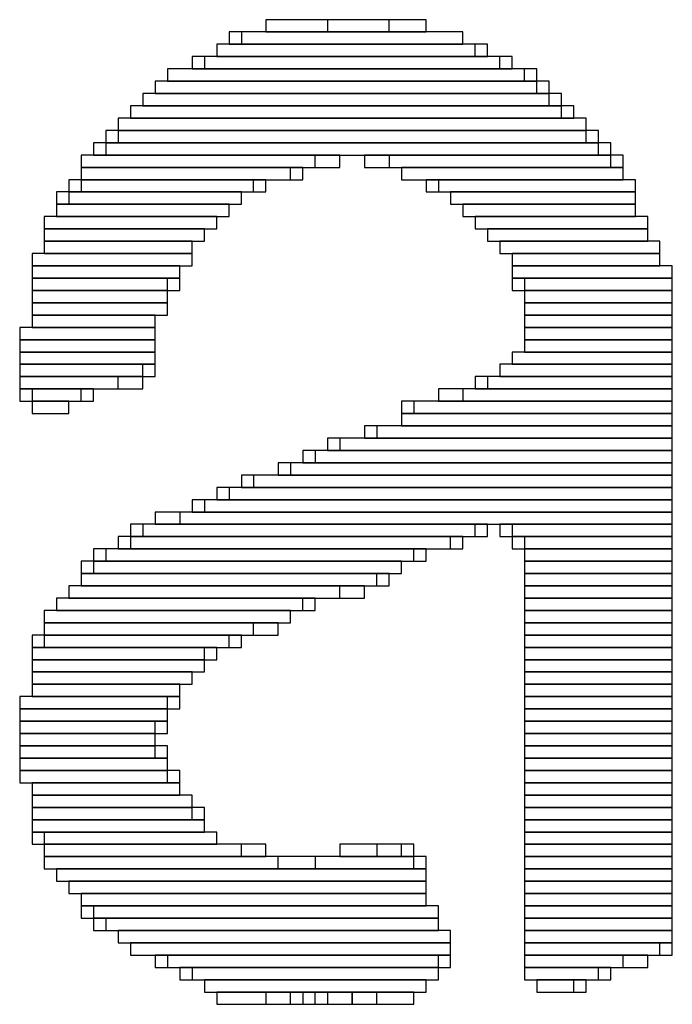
# Model space of a CAD drawing. Header units: millimetres. Extents: x -17 to 295, y -38 to 211.
# Tile 11 of 23: x 16.99 to 18.34, y 189.79 to 191.82. Entities that reach past the tile are written whole.
import ezdxf

# ---------------------------------------------------------------- set-up
doc = ezdxf.new("R2010")
doc.units = ezdxf.units.MM
doc.header["$MEASUREMENT"] = 0

msp = doc.modelspace()

# ---------------------------------------------------------------- linework, layer by layer
at = {"color": 1, "true_color": 0xa00000}
for points in [[(17.5006, 191.8208), (17.5006, 191.7954), (17.8308, 191.7954), (17.8308, 191.8208)], [(17.5006, 191.8208), (17.5006, 191.7954), (17.8308, 191.7954), (17.8308, 191.8208)], [(17.6276, 191.8208), (17.6276, 191.7954), (17.7546, 191.7954), (17.7546, 191.8208)], [(17.6276, 191.8208), (17.6276, 191.7954), (17.7546, 191.7954), (17.7546, 191.8208)], [(17.4244, 191.7954), (17.4244, 191.77), (17.907, 191.77), (17.907, 191.7954)], [(17.4244, 191.7954), (17.4244, 191.77), (17.907, 191.77), (17.907, 191.7954)], [(17.4498, 191.7954), (17.4498, 191.77), (17.907, 191.77), (17.907, 191.7954)], [(17.4498, 191.7954), (17.4498, 191.77), (17.907, 191.77), (17.907, 191.7954)], [(17.399, 191.77), (17.399, 191.7446), (17.9578, 191.7446), (17.9578, 191.77)], [(17.399, 191.77), (17.399, 191.7446), (17.9324, 191.7446), (17.9324, 191.77)], [(17.399, 191.77), (17.399, 191.7446), (17.9578, 191.7446), (17.9578, 191.77)], [(17.399, 191.77), (17.399, 191.7446), (17.9324, 191.7446), (17.9324, 191.77)], [(17.3482, 191.7446), (17.3482, 191.7192), (18.0086, 191.7192), (18.0086, 191.7446)], [(17.3482, 191.7446), (17.3482, 191.7192), (18.0086, 191.7192), (18.0086, 191.7446)], [(17.3736, 191.7446), (17.3736, 191.7192), (17.9832, 191.7192), (17.9832, 191.7446)], [(17.3736, 191.7446), (17.3736, 191.7192), (17.9832, 191.7192), (17.9832, 191.7446)], [(17.2974, 191.7192), (17.2974, 191.6938), (18.0594, 191.6938), (18.0594, 191.7192)], [(17.2974, 191.7192), (17.2974, 191.6938), (18.034, 191.6938), (18.034, 191.7192)], [(17.2974, 191.7192), (17.2974, 191.6938), (18.0594, 191.6938), (18.0594, 191.7192)], [(17.2974, 191.7192), (17.2974, 191.6938), (18.034, 191.6938), (18.034, 191.7192)], [(17.272, 191.6938), (17.272, 191.6684), (18.0848, 191.6684), (18.0848, 191.6938)], [(17.272, 191.6938), (17.272, 191.6684), (18.0594, 191.6684), (18.0594, 191.6938)], [(17.272, 191.6938), (17.272, 191.6684), (18.0848, 191.6684), (18.0848, 191.6938)], [(17.272, 191.6938), (17.272, 191.6684), (18.0594, 191.6684), (18.0594, 191.6938)], [(17.2466, 191.6684), (17.2466, 191.643), (18.1102, 191.643), (18.1102, 191.6684)], [(17.2466, 191.6684), (17.2466, 191.643), (18.0848, 191.643), (18.0848, 191.6684)], [(17.2466, 191.6684), (17.2466, 191.643), (18.1102, 191.643), (18.1102, 191.6684)], [(17.2466, 191.6684), (17.2466, 191.643), (18.0848, 191.643), (18.0848, 191.6684)], [(17.2212, 191.643), (17.2212, 191.6176), (18.1356, 191.6176), (18.1356, 191.643)], [(17.2212, 191.643), (17.2212, 191.6176), (18.1102, 191.6176), (18.1102, 191.643)], [(17.2212, 191.643), (17.2212, 191.6176), (18.1356, 191.6176), (18.1356, 191.643)], [(17.2212, 191.643), (17.2212, 191.6176), (18.1102, 191.6176), (18.1102, 191.643)], [(17.1958, 191.6176), (17.1958, 191.5922), (18.161, 191.5922), (18.161, 191.6176)], [(17.1958, 191.6176), (17.1958, 191.5922), (18.161, 191.5922), (18.161, 191.6176)], [(17.1958, 191.6176), (17.1958, 191.5922), (18.161, 191.5922), (18.161, 191.6176)], [(17.1958, 191.6176), (17.1958, 191.5922), (18.161, 191.5922), (18.161, 191.6176)], [(17.1704, 191.5922), (17.1704, 191.5668), (18.1864, 191.5668), (18.1864, 191.5922)], [(17.1704, 191.5922), (17.1704, 191.5668), (18.1864, 191.5668), (18.1864, 191.5922)], [(17.1958, 191.5922), (17.1958, 191.5668), (18.161, 191.5668), (18.161, 191.5922)], [(17.1958, 191.5922), (17.1958, 191.5668), (18.161, 191.5668), (18.161, 191.5922)], [(17.145, 191.5668), (17.145, 191.5414), (18.2118, 191.5414), (18.2118, 191.5668)], [(17.145, 191.5668), (17.145, 191.5414), (18.2118, 191.5414), (18.2118, 191.5668)], [(17.1704, 191.5668), (17.1704, 191.5414), (18.1864, 191.5414), (18.1864, 191.5668)], [(17.1704, 191.5668), (17.1704, 191.5414), (18.1864, 191.5414), (18.1864, 191.5668)], [(17.1196, 191.5414), (17.1196, 191.516), (17.6022, 191.516), (17.6022, 191.5414)], [(17.1196, 191.5414), (17.1196, 191.516), (17.653, 191.516), (17.653, 191.5414)], [(17.1196, 191.5414), (17.1196, 191.516), (17.6022, 191.516), (17.6022, 191.5414)], [(17.1196, 191.5414), (17.1196, 191.516), (17.653, 191.516), (17.653, 191.5414)], [(17.7038, 191.5414), (17.7038, 191.516), (18.2118, 191.516), (18.2118, 191.5414)], [(17.7038, 191.5414), (17.7038, 191.516), (18.2118, 191.516), (18.2118, 191.5414)], [(17.7546, 191.5414), (17.7546, 191.516), (18.2372, 191.516), (18.2372, 191.5414)], [(17.7546, 191.5414), (17.7546, 191.516), (18.2372, 191.516), (18.2372, 191.5414)], [(17.1196, 191.516), (17.1196, 191.4906), (17.5514, 191.4906), (17.5514, 191.516)], [(17.1196, 191.516), (17.1196, 191.4906), (17.5768, 191.4906), (17.5768, 191.516)], [(17.1196, 191.516), (17.1196, 191.4906), (17.5514, 191.4906), (17.5514, 191.516)], [(17.1196, 191.516), (17.1196, 191.4906), (17.5768, 191.4906), (17.5768, 191.516)], [(17.78, 191.516), (17.78, 191.4906), (18.2372, 191.4906), (18.2372, 191.516)], [(17.78, 191.516), (17.78, 191.4906), (18.2372, 191.4906), (18.2372, 191.516)], [(17.78, 191.516), (17.78, 191.4906), (18.2372, 191.4906), (18.2372, 191.516)], [(17.78, 191.516), (17.78, 191.4906), (18.2372, 191.4906), (18.2372, 191.516)], [(17.0942, 191.4906), (17.0942, 191.4652), (17.4752, 191.4652), (17.4752, 191.4906)], [(17.0942, 191.4906), (17.0942, 191.4652), (17.4752, 191.4652), (17.4752, 191.4906)], [(17.1196, 191.4906), (17.1196, 191.4652), (17.5006, 191.4652), (17.5006, 191.4906)], [(17.1196, 191.4906), (17.1196, 191.4652), (17.5006, 191.4652), (17.5006, 191.4906)], [(17.8308, 191.4906), (17.8308, 191.4652), (18.2626, 191.4652), (18.2626, 191.4906)], [(17.8308, 191.4906), (17.8308, 191.4652), (18.2626, 191.4652), (18.2626, 191.4906)], [(17.8562, 191.4906), (17.8562, 191.4652), (18.2626, 191.4652), (18.2626, 191.4906)], [(17.8562, 191.4906), (17.8562, 191.4652), (18.2626, 191.4652), (18.2626, 191.4906)], [(17.0688, 191.4652), (17.0688, 191.4398), (17.4498, 191.4398), (17.4498, 191.4652)], [(17.0688, 191.4652), (17.0688, 191.4398), (17.4498, 191.4398), (17.4498, 191.4652)], [(17.0942, 191.4652), (17.0942, 191.4398), (17.4498, 191.4398), (17.4498, 191.4652)], [(17.0942, 191.4652), (17.0942, 191.4398), (17.4498, 191.4398), (17.4498, 191.4652)], [(17.8816, 191.4652), (17.8816, 191.4398), (18.2626, 191.4398), (18.2626, 191.4652)], [(17.8816, 191.4652), (17.8816, 191.4398), (18.2626, 191.4398), (18.2626, 191.4652)], [(17.8816, 191.4652), (17.8816, 191.4398), (18.2626, 191.4398), (18.2626, 191.4652)], [(17.8816, 191.4652), (17.8816, 191.4398), (18.2626, 191.4398), (18.2626, 191.4652)], [(17.0688, 191.4398), (17.0688, 191.4144), (17.4244, 191.4144), (17.4244, 191.4398)], [(17.0688, 191.4398), (17.0688, 191.4144), (17.4244, 191.4144), (17.4244, 191.4398)], [(17.0688, 191.4398), (17.0688, 191.4144), (17.4244, 191.4144), (17.4244, 191.4398)], [(17.0688, 191.4398), (17.0688, 191.4144), (17.4244, 191.4144), (17.4244, 191.4398)], [(17.907, 191.4398), (17.907, 191.4144), (18.2626, 191.4144), (18.2626, 191.4398)], [(17.907, 191.4398), (17.907, 191.4144), (18.2626, 191.4144), (18.2626, 191.4398)], [(17.907, 191.4398), (17.907, 191.4144), (18.2626, 191.4144), (18.2626, 191.4398)], [(17.907, 191.4398), (17.907, 191.4144), (18.2626, 191.4144), (18.2626, 191.4398)], [(17.0434, 191.4144), (17.0434, 191.389), (17.399, 191.389), (17.399, 191.4144)], [(17.0434, 191.4144), (17.0434, 191.389), (17.399, 191.389), (17.399, 191.4144)], [(17.0434, 191.4144), (17.0434, 191.389), (17.399, 191.389), (17.399, 191.4144)], [(17.0434, 191.4144), (17.0434, 191.389), (17.399, 191.389), (17.399, 191.4144)], [(17.9324, 191.4144), (17.9324, 191.389), (18.288, 191.389), (18.288, 191.4144)], [(17.9324, 191.4144), (17.9324, 191.389), (18.288, 191.389), (18.288, 191.4144)], [(17.9324, 191.4144), (17.9324, 191.389), (18.288, 191.389), (18.288, 191.4144)], [(17.9324, 191.4144), (17.9324, 191.389), (18.288, 191.389), (18.288, 191.4144)], [(17.0434, 191.389), (17.0434, 191.3636), (17.3736, 191.3636), (17.3736, 191.389)], [(17.0434, 191.389), (17.0434, 191.3636), (17.3736, 191.3636), (17.3736, 191.389)], [(17.0434, 191.389), (17.0434, 191.3636), (17.3736, 191.3636), (17.3736, 191.389)], [(17.0434, 191.389), (17.0434, 191.3636), (17.3736, 191.3636), (17.3736, 191.389)], [(17.9578, 191.389), (17.9578, 191.3636), (18.288, 191.3636), (18.288, 191.389)], [(17.9578, 191.389), (17.9578, 191.3636), (18.288, 191.3636), (18.288, 191.389)], [(17.9578, 191.389), (17.9578, 191.3636), (18.288, 191.3636), (18.288, 191.389)], [(17.9578, 191.389), (17.9578, 191.3636), (18.288, 191.3636), (18.288, 191.389)], [(17.0434, 191.3636), (17.0434, 191.3382), (17.3482, 191.3382), (17.3482, 191.3636)], [(17.0434, 191.3636), (17.0434, 191.3382), (17.3482, 191.3382), (17.3482, 191.3636)], [(17.0434, 191.3636), (17.0434, 191.3382), (17.3482, 191.3382), (17.3482, 191.3636)], [(17.0434, 191.3636), (17.0434, 191.3382), (17.3482, 191.3382), (17.3482, 191.3636)], [(17.9832, 191.3636), (17.9832, 191.3382), (18.3134, 191.3382), (18.3134, 191.3636)], [(17.9832, 191.3636), (17.9832, 191.3382), (18.3134, 191.3382), (18.3134, 191.3636)], [(17.9832, 191.3636), (17.9832, 191.3382), (18.3134, 191.3382), (18.3134, 191.3636)], [(17.9832, 191.3636), (17.9832, 191.3382), (18.3134, 191.3382), (18.3134, 191.3636)], [(17.018, 191.3382), (17.018, 191.3128), (17.3482, 191.3128), (17.3482, 191.3382)], [(17.018, 191.3382), (17.018, 191.3128), (17.3482, 191.3128), (17.3482, 191.3382)], [(17.018, 191.3382), (17.018, 191.3128), (17.3482, 191.3128), (17.3482, 191.3382)], [(17.018, 191.3382), (17.018, 191.3128), (17.3482, 191.3128), (17.3482, 191.3382)], [(18.0086, 191.3382), (18.0086, 191.3128), (18.3134, 191.3128), (18.3134, 191.3382)], [(18.0086, 191.3382), (18.0086, 191.3128), (18.3134, 191.3128), (18.3134, 191.3382)], [(18.0086, 191.3382), (18.0086, 191.3128), (18.3134, 191.3128), (18.3134, 191.3382)], [(18.0086, 191.3382), (18.0086, 191.3128), (18.3134, 191.3128), (18.3134, 191.3382)], [(17.018, 191.3128), (17.018, 191.2874), (17.3228, 191.2874), (17.3228, 191.3128)], [(17.018, 191.3128), (17.018, 191.2874), (17.3228, 191.2874), (17.3228, 191.3128)], [(17.018, 191.3128), (17.018, 191.2874), (17.3228, 191.2874), (17.3228, 191.3128)], [(17.018, 191.3128), (17.018, 191.2874), (17.3228, 191.2874), (17.3228, 191.3128)], [(18.0086, 191.3128), (18.0086, 191.2874), (18.3388, 191.2874), (18.3388, 191.3128)], [(18.0086, 191.3128), (18.0086, 191.2874), (18.3388, 191.2874), (18.3388, 191.3128)], [(18.0086, 191.3128), (18.0086, 191.2874), (18.3388, 191.2874), (18.3388, 191.3128)], [(18.0086, 191.3128), (18.0086, 191.2874), (18.3388, 191.2874), (18.3388, 191.3128)], [(17.018, 191.2874), (17.018, 191.262), (17.2974, 191.262), (17.2974, 191.2874)], [(17.018, 191.2874), (17.018, 191.262), (17.3228, 191.262), (17.3228, 191.2874)], [(17.018, 191.2874), (17.018, 191.262), (17.2974, 191.262), (17.2974, 191.2874)], [(17.018, 191.2874), (17.018, 191.262), (17.3228, 191.262), (17.3228, 191.2874)], [(18.0086, 191.2874), (18.0086, 191.262), (18.3388, 191.262), (18.3388, 191.2874)], [(18.0086, 191.2874), (18.0086, 191.262), (18.3388, 191.262), (18.3388, 191.2874)], [(18.034, 191.2874), (18.034, 191.262), (18.3388, 191.262), (18.3388, 191.2874)], [(18.034, 191.2874), (18.034, 191.262), (18.3388, 191.262), (18.3388, 191.2874)], [(17.018, 191.262), (17.018, 191.2366), (17.2974, 191.2366), (17.2974, 191.262)], [(17.018, 191.262), (17.018, 191.2366), (17.2974, 191.2366), (17.2974, 191.262)], [(17.018, 191.262), (17.018, 191.2366), (17.2974, 191.2366), (17.2974, 191.262)], [(17.018, 191.262), (17.018, 191.2366), (17.2974, 191.2366), (17.2974, 191.262)], [(18.034, 191.262), (18.034, 191.2366), (18.3388, 191.2366), (18.3388, 191.262)], [(18.034, 191.262), (18.034, 191.2366), (18.3388, 191.2366), (18.3388, 191.262)], [(18.034, 191.262), (18.034, 191.2366), (18.3388, 191.2366), (18.3388, 191.262)], [(18.034, 191.262), (18.034, 191.2366), (18.3388, 191.2366), (18.3388, 191.262)], [(17.018, 191.2366), (17.018, 191.2112), (17.2974, 191.2112), (17.2974, 191.2366)], [(17.018, 191.2366), (17.018, 191.2112), (17.2974, 191.2112), (17.2974, 191.2366)], [(17.018, 191.2366), (17.018, 191.2112), (17.2974, 191.2112), (17.2974, 191.2366)], [(17.018, 191.2366), (17.018, 191.2112), (17.2974, 191.2112), (17.2974, 191.2366)], [(18.034, 191.2366), (18.034, 191.2112), (18.3388, 191.2112), (18.3388, 191.2366)], [(18.034, 191.2366), (18.034, 191.2112), (18.3388, 191.2112), (18.3388, 191.2366)], [(18.034, 191.2366), (18.034, 191.2112), (18.3388, 191.2112), (18.3388, 191.2366)], [(18.034, 191.2366), (18.034, 191.2112), (18.3388, 191.2112), (18.3388, 191.2366)], [(17.018, 191.2112), (17.018, 191.1858), (17.272, 191.1858), (17.272, 191.2112)], [(17.018, 191.2112), (17.018, 191.1858), (17.272, 191.1858), (17.272, 191.2112)], [(17.018, 191.2112), (17.018, 191.1858), (17.272, 191.1858), (17.272, 191.2112)], [(17.018, 191.2112), (17.018, 191.1858), (17.272, 191.1858), (17.272, 191.2112)], [(18.034, 191.2112), (18.034, 191.1858), (18.3388, 191.1858), (18.3388, 191.2112)], [(18.034, 191.2112), (18.034, 191.1858), (18.3388, 191.1858), (18.3388, 191.2112)], [(18.034, 191.2112), (18.034, 191.1858), (18.3388, 191.1858), (18.3388, 191.2112)], [(18.034, 191.2112), (18.034, 191.1858), (18.3388, 191.1858), (18.3388, 191.2112)], [(16.9926, 191.1858), (16.9926, 191.1604), (17.272, 191.1604), (17.272, 191.1858)], [(16.9926, 191.1858), (16.9926, 191.1604), (17.272, 191.1604), (17.272, 191.1858)], [(16.9926, 191.1858), (16.9926, 191.1604), (17.272, 191.1604), (17.272, 191.1858)], [(16.9926, 191.1858), (16.9926, 191.1604), (17.272, 191.1604), (17.272, 191.1858)], [(18.034, 191.1858), (18.034, 191.1604), (18.3388, 191.1604), (18.3388, 191.1858)], [(18.034, 191.1858), (18.034, 191.1604), (18.3388, 191.1604), (18.3388, 191.1858)], [(18.034, 191.1858), (18.034, 191.1604), (18.3388, 191.1604), (18.3388, 191.1858)], [(18.034, 191.1858), (18.034, 191.1604), (18.3388, 191.1604), (18.3388, 191.1858)], [(16.9926, 191.1604), (16.9926, 191.135), (17.272, 191.135), (17.272, 191.1604)], [(16.9926, 191.1604), (16.9926, 191.135), (17.272, 191.135), (17.272, 191.1604)], [(16.9926, 191.1604), (16.9926, 191.135), (17.272, 191.135), (17.272, 191.1604)], [(16.9926, 191.1604), (16.9926, 191.135), (17.272, 191.135), (17.272, 191.1604)], [(18.034, 191.1604), (18.034, 191.135), (18.3388, 191.135), (18.3388, 191.1604)], [(18.034, 191.1604), (18.034, 191.135), (18.3388, 191.135), (18.3388, 191.1604)], [(18.034, 191.1604), (18.034, 191.135), (18.3388, 191.135), (18.3388, 191.1604)], [(18.034, 191.1604), (18.034, 191.135), (18.3388, 191.135), (18.3388, 191.1604)], [(16.9926, 191.135), (16.9926, 191.1096), (17.272, 191.1096), (17.272, 191.135)], [(16.9926, 191.135), (16.9926, 191.1096), (17.272, 191.1096), (17.272, 191.135)], [(16.9926, 191.135), (16.9926, 191.1096), (17.272, 191.1096), (17.272, 191.135)], [(16.9926, 191.135), (16.9926, 191.1096), (17.272, 191.1096), (17.272, 191.135)], [(18.0086, 191.135), (18.0086, 191.1096), (18.3388, 191.1096), (18.3388, 191.135)], [(18.0086, 191.135), (18.0086, 191.1096), (18.3388, 191.1096), (18.3388, 191.135)], [(18.0086, 191.135), (18.0086, 191.1096), (18.3388, 191.1096), (18.3388, 191.135)], [(18.0086, 191.135), (18.0086, 191.1096), (18.3388, 191.1096), (18.3388, 191.135)], [(16.9926, 191.1096), (16.9926, 191.0842), (17.2466, 191.0842), (17.2466, 191.1096)], [(16.9926, 191.1096), (16.9926, 191.0842), (17.272, 191.0842), (17.272, 191.1096)], [(16.9926, 191.1096), (16.9926, 191.0842), (17.2466, 191.0842), (17.2466, 191.1096)], [(16.9926, 191.1096), (16.9926, 191.0842), (17.272, 191.0842), (17.272, 191.1096)], [(17.9832, 191.1096), (17.9832, 191.0842), (18.3388, 191.0842), (18.3388, 191.1096)], [(17.9832, 191.1096), (17.9832, 191.0842), (18.3388, 191.0842), (18.3388, 191.1096)], [(17.9832, 191.1096), (17.9832, 191.0842), (18.3388, 191.0842), (18.3388, 191.1096)], [(17.9832, 191.1096), (17.9832, 191.0842), (18.3388, 191.0842), (18.3388, 191.1096)], [(16.9926, 191.0842), (16.9926, 191.0588), (17.1958, 191.0588), (17.1958, 191.0842)], [(16.9926, 191.0842), (16.9926, 191.0588), (17.2466, 191.0588), (17.2466, 191.0842)], [(16.9926, 191.0842), (16.9926, 191.0588), (17.1958, 191.0588), (17.1958, 191.0842)], [(16.9926, 191.0842), (16.9926, 191.0588), (17.2466, 191.0588), (17.2466, 191.0842)], [(17.9324, 191.0842), (17.9324, 191.0588), (18.3388, 191.0588), (18.3388, 191.0842)], [(17.9324, 191.0842), (17.9324, 191.0588), (18.3388, 191.0588), (18.3388, 191.0842)], [(17.9578, 191.0842), (17.9578, 191.0588), (18.3388, 191.0588), (18.3388, 191.0842)], [(17.9578, 191.0842), (17.9578, 191.0588), (18.3388, 191.0588), (18.3388, 191.0842)], [(16.9926, 191.0588), (16.9926, 191.0334), (17.145, 191.0334), (17.145, 191.0588)], [(16.9926, 191.0588), (16.9926, 191.0334), (17.145, 191.0334), (17.145, 191.0588)], [(17.018, 191.0588), (17.018, 191.0334), (17.1196, 191.0334), (17.1196, 191.0588)], [(17.018, 191.0588), (17.018, 191.0334), (17.1196, 191.0334), (17.1196, 191.0588)], [(17.8562, 191.0588), (17.8562, 191.0334), (18.3388, 191.0334), (18.3388, 191.0588)], [(17.8562, 191.0588), (17.8562, 191.0334), (18.3388, 191.0334), (18.3388, 191.0588)], [(17.907, 191.0588), (17.907, 191.0334), (18.3388, 191.0334), (18.3388, 191.0588)], [(17.907, 191.0588), (17.907, 191.0334), (18.3388, 191.0334), (18.3388, 191.0588)], [(17.018, 191.0334), (17.018, 191.008), (17.0942, 191.008), (17.0942, 191.0334)], [(17.018, 191.0334), (17.018, 191.008), (17.0942, 191.008), (17.0942, 191.0334)], [(17.018, 191.0334), (17.018, 191.008), (17.0942, 191.008), (17.0942, 191.0334)], [(17.018, 191.0334), (17.018, 191.008), (17.0942, 191.008), (17.0942, 191.0334)], [(17.78, 191.0334), (17.78, 191.008), (18.3388, 191.008), (18.3388, 191.0334)], [(17.78, 191.0334), (17.78, 191.008), (18.3388, 191.008), (18.3388, 191.0334)], [(17.8054, 191.0334), (17.8054, 191.008), (18.3388, 191.008), (18.3388, 191.0334)], [(17.8054, 191.0334), (17.8054, 191.008), (18.3388, 191.008), (18.3388, 191.0334)], [(17.78, 191.008), (17.78, 190.9826), (18.3388, 190.9826), (18.3388, 191.008)], [(17.78, 191.008), (17.78, 190.9826), (18.3388, 190.9826), (18.3388, 191.008)], [(17.78, 191.008), (17.78, 190.9826), (18.3388, 190.9826), (18.3388, 191.008)], [(17.78, 191.008), (17.78, 190.9826), (18.3388, 190.9826), (18.3388, 191.008)], [(17.7038, 190.9826), (17.7038, 190.9572), (18.3388, 190.9572), (18.3388, 190.9826)], [(17.7038, 190.9826), (17.7038, 190.9572), (18.3388, 190.9572), (18.3388, 190.9826)], [(17.7292, 190.9826), (17.7292, 190.9572), (18.3388, 190.9572), (18.3388, 190.9826)], [(17.7292, 190.9826), (17.7292, 190.9572), (18.3388, 190.9572), (18.3388, 190.9826)], [(17.6276, 190.9572), (17.6276, 190.9318), (18.3388, 190.9318), (18.3388, 190.9572)], [(17.6276, 190.9572), (17.6276, 190.9318), (18.3388, 190.9318), (18.3388, 190.9572)], [(17.653, 190.9572), (17.653, 190.9318), (18.3388, 190.9318), (18.3388, 190.9572)], [(17.653, 190.9572), (17.653, 190.9318), (18.3388, 190.9318), (18.3388, 190.9572)], [(17.5768, 190.9318), (17.5768, 190.9064), (18.3388, 190.9064), (18.3388, 190.9318)], [(17.5768, 190.9318), (17.5768, 190.9064), (18.3388, 190.9064), (18.3388, 190.9318)], [(17.6022, 190.9318), (17.6022, 190.9064), (18.3388, 190.9064), (18.3388, 190.9318)], [(17.6022, 190.9318), (17.6022, 190.9064), (18.3388, 190.9064), (18.3388, 190.9318)], [(17.526, 190.9064), (17.526, 190.881), (18.3388, 190.881), (18.3388, 190.9064)], [(17.526, 190.9064), (17.526, 190.881), (18.3388, 190.881), (18.3388, 190.9064)], [(17.5514, 190.9064), (17.5514, 190.881), (18.3388, 190.881), (18.3388, 190.9064)], [(17.5514, 190.9064), (17.5514, 190.881), (18.3388, 190.881), (18.3388, 190.9064)], [(17.4498, 190.881), (17.4498, 190.8556), (18.3388, 190.8556), (18.3388, 190.881)], [(17.4498, 190.881), (17.4498, 190.8556), (18.3388, 190.8556), (18.3388, 190.881)], [(17.4752, 190.881), (17.4752, 190.8556), (18.3388, 190.8556), (18.3388, 190.881)], [(17.4752, 190.881), (17.4752, 190.8556), (18.3388, 190.8556), (18.3388, 190.881)], [(17.399, 190.8556), (17.399, 190.8302), (18.3388, 190.8302), (18.3388, 190.8556)], [(17.399, 190.8556), (17.399, 190.8302), (18.3388, 190.8302), (18.3388, 190.8556)], [(17.4244, 190.8556), (17.4244, 190.8302), (18.3388, 190.8302), (18.3388, 190.8556)], [(17.4244, 190.8556), (17.4244, 190.8302), (18.3388, 190.8302), (18.3388, 190.8556)], [(17.3482, 190.8302), (17.3482, 190.8048), (18.3388, 190.8048), (18.3388, 190.8302)], [(17.3482, 190.8302), (17.3482, 190.8048), (18.3388, 190.8048), (18.3388, 190.8302)], [(17.3736, 190.8302), (17.3736, 190.8048), (18.3388, 190.8048), (18.3388, 190.8302)], [(17.3736, 190.8302), (17.3736, 190.8048), (18.3388, 190.8048), (18.3388, 190.8302)], [(17.272, 190.8048), (17.272, 190.7794), (18.3388, 190.7794), (18.3388, 190.8048)], [(17.272, 190.8048), (17.272, 190.7794), (18.3388, 190.7794), (18.3388, 190.8048)], [(17.3228, 190.8048), (17.3228, 190.7794), (18.3388, 190.7794), (18.3388, 190.8048)], [(17.3228, 190.8048), (17.3228, 190.7794), (18.3388, 190.7794), (18.3388, 190.8048)], [(17.2212, 190.7794), (17.2212, 190.754), (17.9324, 190.754), (17.9324, 190.7794)], [(17.2212, 190.7794), (17.2212, 190.754), (17.9324, 190.754), (17.9324, 190.7794)], [(17.2466, 190.7794), (17.2466, 190.754), (17.9578, 190.754), (17.9578, 190.7794)], [(17.2466, 190.7794), (17.2466, 190.754), (17.9578, 190.754), (17.9578, 190.7794)], [(17.9832, 190.7794), (17.9832, 190.754), (18.3388, 190.754), (18.3388, 190.7794)], [(17.9832, 190.7794), (17.9832, 190.754), (18.3388, 190.754), (18.3388, 190.7794)], [(18.0086, 190.7794), (18.0086, 190.754), (18.3388, 190.754), (18.3388, 190.7794)], [(18.0086, 190.7794), (18.0086, 190.754), (18.3388, 190.754), (18.3388, 190.7794)], [(17.1958, 190.754), (17.1958, 190.7286), (17.8816, 190.7286), (17.8816, 190.754)], [(17.1958, 190.754), (17.1958, 190.7286), (17.8816, 190.7286), (17.8816, 190.754)], [(17.2212, 190.754), (17.2212, 190.7286), (17.907, 190.7286), (17.907, 190.754)], [(17.2212, 190.754), (17.2212, 190.7286), (17.907, 190.7286), (17.907, 190.754)], [(18.0086, 190.754), (18.0086, 190.7286), (18.3388, 190.7286), (18.3388, 190.754)], [(18.0086, 190.754), (18.0086, 190.7286), (18.3388, 190.7286), (18.3388, 190.754)], [(18.034, 190.754), (18.034, 190.7286), (18.3388, 190.7286), (18.3388, 190.754)], [(18.034, 190.754), (18.034, 190.7286), (18.3388, 190.7286), (18.3388, 190.754)], [(17.145, 190.7286), (17.145, 190.7032), (17.8054, 190.7032), (17.8054, 190.7286)], [(17.145, 190.7286), (17.145, 190.7032), (17.8054, 190.7032), (17.8054, 190.7286)], [(17.1704, 190.7286), (17.1704, 190.7032), (17.8308, 190.7032), (17.8308, 190.7286)], [(17.1704, 190.7286), (17.1704, 190.7032), (17.8308, 190.7032), (17.8308, 190.7286)], [(18.034, 190.7286), (18.034, 190.7032), (18.3388, 190.7032), (18.3388, 190.7286)], [(18.034, 190.7286), (18.034, 190.7032), (18.3388, 190.7032), (18.3388, 190.7286)], [(18.034, 190.7286), (18.034, 190.7032), (18.3388, 190.7032), (18.3388, 190.7286)], [(18.034, 190.7286), (18.034, 190.7032), (18.3388, 190.7032), (18.3388, 190.7286)], [(17.1196, 190.7032), (17.1196, 190.6778), (17.78, 190.6778), (17.78, 190.7032)], [(17.1196, 190.7032), (17.1196, 190.6778), (17.78, 190.6778), (17.78, 190.7032)], [(17.145, 190.7032), (17.145, 190.6778), (17.78, 190.6778), (17.78, 190.7032)], [(17.145, 190.7032), (17.145, 190.6778), (17.78, 190.6778), (17.78, 190.7032)], [(18.034, 190.7032), (18.034, 190.6778), (18.3388, 190.6778), (18.3388, 190.7032)], [(18.034, 190.7032), (18.034, 190.6778), (18.3388, 190.6778), (18.3388, 190.7032)], [(18.034, 190.7032), (18.034, 190.6778), (18.3388, 190.6778), (18.3388, 190.7032)], [(18.034, 190.7032), (18.034, 190.6778), (18.3388, 190.6778), (18.3388, 190.7032)], [(17.1196, 190.6778), (17.1196, 190.6524), (17.7292, 190.6524), (17.7292, 190.6778)], [(17.1196, 190.6778), (17.1196, 190.6524), (17.7546, 190.6524), (17.7546, 190.6778)], [(17.1196, 190.6778), (17.1196, 190.6524), (17.7292, 190.6524), (17.7292, 190.6778)], [(17.1196, 190.6778), (17.1196, 190.6524), (17.7546, 190.6524), (17.7546, 190.6778)], [(18.034, 190.6778), (18.034, 190.6524), (18.3388, 190.6524), (18.3388, 190.6778)], [(18.034, 190.6778), (18.034, 190.6524), (18.3388, 190.6524), (18.3388, 190.6778)], [(18.034, 190.6778), (18.034, 190.6524), (18.3388, 190.6524), (18.3388, 190.6778)], [(18.034, 190.6778), (18.034, 190.6524), (18.3388, 190.6524), (18.3388, 190.6778)], [(17.0942, 190.6524), (17.0942, 190.627), (17.653, 190.627), (17.653, 190.6524)], [(17.0942, 190.6524), (17.0942, 190.627), (17.7038, 190.627), (17.7038, 190.6524)], [(17.0942, 190.6524), (17.0942, 190.627), (17.653, 190.627), (17.653, 190.6524)], [(17.0942, 190.6524), (17.0942, 190.627), (17.7038, 190.627), (17.7038, 190.6524)], [(18.034, 190.6524), (18.034, 190.627), (18.3388, 190.627), (18.3388, 190.6524)], [(18.034, 190.6524), (18.034, 190.627), (18.3388, 190.627), (18.3388, 190.6524)], [(18.034, 190.6524), (18.034, 190.627), (18.3388, 190.627), (18.3388, 190.6524)], [(18.034, 190.6524), (18.034, 190.627), (18.3388, 190.627), (18.3388, 190.6524)], [(17.0688, 190.627), (17.0688, 190.6016), (17.5768, 190.6016), (17.5768, 190.627)], [(17.0688, 190.627), (17.0688, 190.6016), (17.6022, 190.6016), (17.6022, 190.627)], [(17.0688, 190.627), (17.0688, 190.6016), (17.5768, 190.6016), (17.5768, 190.627)], [(17.0688, 190.627), (17.0688, 190.6016), (17.6022, 190.6016), (17.6022, 190.627)], [(18.034, 190.627), (18.034, 190.6016), (18.3388, 190.6016), (18.3388, 190.627)], [(18.034, 190.627), (18.034, 190.6016), (18.3388, 190.6016), (18.3388, 190.627)], [(18.034, 190.627), (18.034, 190.6016), (18.3388, 190.6016), (18.3388, 190.627)], [(18.034, 190.627), (18.034, 190.6016), (18.3388, 190.6016), (18.3388, 190.627)], [(17.0434, 190.6016), (17.0434, 190.5762), (17.5514, 190.5762), (17.5514, 190.6016)], [(17.0434, 190.6016), (17.0434, 190.5762), (17.5514, 190.5762), (17.5514, 190.6016)], [(17.0434, 190.6016), (17.0434, 190.5762), (17.5514, 190.5762), (17.5514, 190.6016)], [(17.0434, 190.6016), (17.0434, 190.5762), (17.5514, 190.5762), (17.5514, 190.6016)], [(18.034, 190.6016), (18.034, 190.5762), (18.3388, 190.5762), (18.3388, 190.6016)], [(18.034, 190.6016), (18.034, 190.5762), (18.3388, 190.5762), (18.3388, 190.6016)], [(18.034, 190.6016), (18.034, 190.5762), (18.3388, 190.5762), (18.3388, 190.6016)], [(18.034, 190.6016), (18.034, 190.5762), (18.3388, 190.5762), (18.3388, 190.6016)], [(17.0434, 190.5762), (17.0434, 190.5508), (17.4752, 190.5508), (17.4752, 190.5762)], [(17.0434, 190.5762), (17.0434, 190.5508), (17.526, 190.5508), (17.526, 190.5762)], [(17.0434, 190.5762), (17.0434, 190.5508), (17.4752, 190.5508), (17.4752, 190.5762)], [(17.0434, 190.5762), (17.0434, 190.5508), (17.526, 190.5508), (17.526, 190.5762)], [(18.034, 190.5762), (18.034, 190.5508), (18.3388, 190.5508), (18.3388, 190.5762)], [(18.034, 190.5762), (18.034, 190.5508), (18.3388, 190.5508), (18.3388, 190.5762)], [(18.034, 190.5762), (18.034, 190.5508), (18.3388, 190.5508), (18.3388, 190.5762)], [(18.034, 190.5762), (18.034, 190.5508), (18.3388, 190.5508), (18.3388, 190.5762)], [(17.018, 190.5508), (17.018, 190.5254), (17.4244, 190.5254), (17.4244, 190.5508)], [(17.018, 190.5508), (17.018, 190.5254), (17.4244, 190.5254), (17.4244, 190.5508)], [(17.0434, 190.5508), (17.0434, 190.5254), (17.4498, 190.5254), (17.4498, 190.5508)], [(17.0434, 190.5508), (17.0434, 190.5254), (17.4498, 190.5254), (17.4498, 190.5508)], [(18.034, 190.5508), (18.034, 190.5254), (18.3388, 190.5254), (18.3388, 190.5508)], [(18.034, 190.5508), (18.034, 190.5254), (18.3388, 190.5254), (18.3388, 190.5508)], [(18.034, 190.5508), (18.034, 190.5254), (18.3388, 190.5254), (18.3388, 190.5508)], [(18.034, 190.5508), (18.034, 190.5254), (18.3388, 190.5254), (18.3388, 190.5508)], [(17.018, 190.5254), (17.018, 190.5), (17.3736, 190.5), (17.3736, 190.5254)], [(17.018, 190.5254), (17.018, 190.5), (17.399, 190.5), (17.399, 190.5254)], [(17.018, 190.5254), (17.018, 190.5), (17.3736, 190.5), (17.3736, 190.5254)], [(17.018, 190.5254), (17.018, 190.5), (17.399, 190.5), (17.399, 190.5254)], [(18.034, 190.5254), (18.034, 190.5), (18.3388, 190.5), (18.3388, 190.5254)], [(18.034, 190.5254), (18.034, 190.5), (18.3388, 190.5), (18.3388, 190.5254)], [(18.034, 190.5254), (18.034, 190.5), (18.3388, 190.5), (18.3388, 190.5254)], [(18.034, 190.5254), (18.034, 190.5), (18.3388, 190.5), (18.3388, 190.5254)], [(17.018, 190.5), (17.018, 190.4746), (17.3736, 190.4746), (17.3736, 190.5)], [(17.018, 190.5), (17.018, 190.4746), (17.3736, 190.4746), (17.3736, 190.5)], [(17.018, 190.5), (17.018, 190.4746), (17.3736, 190.4746), (17.3736, 190.5)], [(17.018, 190.5), (17.018, 190.4746), (17.3736, 190.4746), (17.3736, 190.5)], [(18.034, 190.5), (18.034, 190.4746), (18.3388, 190.4746), (18.3388, 190.5)], [(18.034, 190.5), (18.034, 190.4746), (18.3388, 190.4746), (18.3388, 190.5)], [(18.034, 190.5), (18.034, 190.4746), (18.3388, 190.4746), (18.3388, 190.5)], [(18.034, 190.5), (18.034, 190.4746), (18.3388, 190.4746), (18.3388, 190.5)], [(17.018, 190.4746), (17.018, 190.4492), (17.3482, 190.4492), (17.3482, 190.4746)], [(17.018, 190.4746), (17.018, 190.4492), (17.3482, 190.4492), (17.3482, 190.4746)], [(17.018, 190.4746), (17.018, 190.4492), (17.3482, 190.4492), (17.3482, 190.4746)], [(17.018, 190.4746), (17.018, 190.4492), (17.3482, 190.4492), (17.3482, 190.4746)], [(18.034, 190.4746), (18.034, 190.4492), (18.3388, 190.4492), (18.3388, 190.4746)], [(18.034, 190.4746), (18.034, 190.4492), (18.3388, 190.4492), (18.3388, 190.4746)], [(18.034, 190.4746), (18.034, 190.4492), (18.3388, 190.4492), (18.3388, 190.4746)], [(18.034, 190.4746), (18.034, 190.4492), (18.3388, 190.4492), (18.3388, 190.4746)], [(17.018, 190.4492), (17.018, 190.4238), (17.3228, 190.4238), (17.3228, 190.4492)], [(17.018, 190.4492), (17.018, 190.4238), (17.3228, 190.4238), (17.3228, 190.4492)], [(17.018, 190.4492), (17.018, 190.4238), (17.3228, 190.4238), (17.3228, 190.4492)], [(17.018, 190.4492), (17.018, 190.4238), (17.3228, 190.4238), (17.3228, 190.4492)], [(18.034, 190.4492), (18.034, 190.4238), (18.3388, 190.4238), (18.3388, 190.4492)], [(18.034, 190.4492), (18.034, 190.4238), (18.3388, 190.4238), (18.3388, 190.4492)], [(18.034, 190.4492), (18.034, 190.4238), (18.3388, 190.4238), (18.3388, 190.4492)], [(18.034, 190.4492), (18.034, 190.4238), (18.3388, 190.4238), (18.3388, 190.4492)], [(16.9926, 190.4238), (16.9926, 190.3984), (17.2974, 190.3984), (17.2974, 190.4238)], [(16.9926, 190.4238), (16.9926, 190.3984), (17.3228, 190.3984), (17.3228, 190.4238)], [(16.9926, 190.4238), (16.9926, 190.3984), (17.2974, 190.3984), (17.2974, 190.4238)], [(16.9926, 190.4238), (16.9926, 190.3984), (17.3228, 190.3984), (17.3228, 190.4238)], [(18.034, 190.4238), (18.034, 190.3984), (18.3388, 190.3984), (18.3388, 190.4238)], [(18.034, 190.4238), (18.034, 190.3984), (18.3388, 190.3984), (18.3388, 190.4238)], [(18.034, 190.4238), (18.034, 190.3984), (18.3388, 190.3984), (18.3388, 190.4238)], [(18.034, 190.4238), (18.034, 190.3984), (18.3388, 190.3984), (18.3388, 190.4238)], [(16.9926, 190.3984), (16.9926, 190.373), (17.2974, 190.373), (17.2974, 190.3984)], [(16.9926, 190.3984), (16.9926, 190.373), (17.2974, 190.373), (17.2974, 190.3984)], [(16.9926, 190.3984), (16.9926, 190.373), (17.2974, 190.373), (17.2974, 190.3984)], [(16.9926, 190.3984), (16.9926, 190.373), (17.2974, 190.373), (17.2974, 190.3984)], [(18.034, 190.3984), (18.034, 190.373), (18.3388, 190.373), (18.3388, 190.3984)], [(18.034, 190.3984), (18.034, 190.373), (18.3388, 190.373), (18.3388, 190.3984)], [(18.034, 190.3984), (18.034, 190.373), (18.3388, 190.373), (18.3388, 190.3984)], [(18.034, 190.3984), (18.034, 190.373), (18.3388, 190.373), (18.3388, 190.3984)], [(16.9926, 190.373), (16.9926, 190.3476), (17.272, 190.3476), (17.272, 190.373)], [(16.9926, 190.373), (16.9926, 190.3476), (17.2974, 190.3476), (17.2974, 190.373)], [(16.9926, 190.373), (16.9926, 190.3476), (17.272, 190.3476), (17.272, 190.373)], [(16.9926, 190.373), (16.9926, 190.3476), (17.2974, 190.3476), (17.2974, 190.373)], [(18.034, 190.373), (18.034, 190.3476), (18.3388, 190.3476), (18.3388, 190.373)], [(18.034, 190.373), (18.034, 190.3476), (18.3388, 190.3476), (18.3388, 190.373)], [(18.034, 190.373), (18.034, 190.3476), (18.3388, 190.3476), (18.3388, 190.373)], [(18.034, 190.373), (18.034, 190.3476), (18.3388, 190.3476), (18.3388, 190.373)], [(16.9926, 190.3476), (16.9926, 190.3222), (17.272, 190.3222), (17.272, 190.3476)], [(16.9926, 190.3476), (16.9926, 190.3222), (17.272, 190.3222), (17.272, 190.3476)], [(16.9926, 190.3476), (16.9926, 190.3222), (17.272, 190.3222), (17.272, 190.3476)], [(16.9926, 190.3476), (16.9926, 190.3222), (17.272, 190.3222), (17.272, 190.3476)], [(18.034, 190.3476), (18.034, 190.3222), (18.3388, 190.3222), (18.3388, 190.3476)], [(18.034, 190.3476), (18.034, 190.3222), (18.3388, 190.3222), (18.3388, 190.3476)], [(18.034, 190.3476), (18.034, 190.3222), (18.3388, 190.3222), (18.3388, 190.3476)], [(18.034, 190.3476), (18.034, 190.3222), (18.3388, 190.3222), (18.3388, 190.3476)], [(16.9926, 190.3222), (16.9926, 190.2968), (17.2974, 190.2968), (17.2974, 190.3222)], [(16.9926, 190.3222), (16.9926, 190.2968), (17.272, 190.2968), (17.272, 190.3222)], [(16.9926, 190.3222), (16.9926, 190.2968), (17.2974, 190.2968), (17.2974, 190.3222)], [(16.9926, 190.3222), (16.9926, 190.2968), (17.272, 190.2968), (17.272, 190.3222)], [(18.034, 190.3222), (18.034, 190.2968), (18.3388, 190.2968), (18.3388, 190.3222)], [(18.034, 190.3222), (18.034, 190.2968), (18.3388, 190.2968), (18.3388, 190.3222)], [(18.034, 190.3222), (18.034, 190.2968), (18.3388, 190.2968), (18.3388, 190.3222)], [(18.034, 190.3222), (18.034, 190.2968), (18.3388, 190.2968), (18.3388, 190.3222)], [(16.9926, 190.2968), (16.9926, 190.2714), (17.2974, 190.2714), (17.2974, 190.2968)], [(16.9926, 190.2968), (16.9926, 190.2714), (17.2974, 190.2714), (17.2974, 190.2968)], [(16.9926, 190.2968), (16.9926, 190.2714), (17.2974, 190.2714), (17.2974, 190.2968)], [(16.9926, 190.2968), (16.9926, 190.2714), (17.2974, 190.2714), (17.2974, 190.2968)], [(18.034, 190.2968), (18.034, 190.2714), (18.3388, 190.2714), (18.3388, 190.2968)], [(18.034, 190.2968), (18.034, 190.2714), (18.3388, 190.2714), (18.3388, 190.2968)], [(18.034, 190.2968), (18.034, 190.2714), (18.3388, 190.2714), (18.3388, 190.2968)], [(18.034, 190.2968), (18.034, 190.2714), (18.3388, 190.2714), (18.3388, 190.2968)], [(16.9926, 190.2714), (16.9926, 190.246), (17.3228, 190.246), (17.3228, 190.2714)], [(16.9926, 190.2714), (16.9926, 190.246), (17.2974, 190.246), (17.2974, 190.2714)], [(16.9926, 190.2714), (16.9926, 190.246), (17.3228, 190.246), (17.3228, 190.2714)], [(16.9926, 190.2714), (16.9926, 190.246), (17.2974, 190.246), (17.2974, 190.2714)], [(18.034, 190.2714), (18.034, 190.246), (18.3388, 190.246), (18.3388, 190.2714)], [(18.034, 190.2714), (18.034, 190.246), (18.3388, 190.246), (18.3388, 190.2714)], [(18.034, 190.2714), (18.034, 190.246), (18.3388, 190.246), (18.3388, 190.2714)], [(18.034, 190.2714), (18.034, 190.246), (18.3388, 190.246), (18.3388, 190.2714)], [(17.018, 190.246), (17.018, 190.2206), (17.3228, 190.2206), (17.3228, 190.246)], [(17.018, 190.246), (17.018, 190.2206), (17.3228, 190.2206), (17.3228, 190.246)], [(17.018, 190.246), (17.018, 190.2206), (17.3228, 190.2206), (17.3228, 190.246)], [(17.018, 190.246), (17.018, 190.2206), (17.3228, 190.2206), (17.3228, 190.246)], [(18.034, 190.246), (18.034, 190.2206), (18.3388, 190.2206), (18.3388, 190.246)], [(18.034, 190.246), (18.034, 190.2206), (18.3388, 190.2206), (18.3388, 190.246)], [(18.034, 190.246), (18.034, 190.2206), (18.3388, 190.2206), (18.3388, 190.246)], [(18.034, 190.246), (18.034, 190.2206), (18.3388, 190.2206), (18.3388, 190.246)], [(17.018, 190.2206), (17.018, 190.1952), (17.3482, 190.1952), (17.3482, 190.2206)], [(17.018, 190.2206), (17.018, 190.1952), (17.3482, 190.1952), (17.3482, 190.2206)], [(17.018, 190.2206), (17.018, 190.1952), (17.3482, 190.1952), (17.3482, 190.2206)], [(17.018, 190.2206), (17.018, 190.1952), (17.3482, 190.1952), (17.3482, 190.2206)], [(18.034, 190.2206), (18.034, 190.1952), (18.3388, 190.1952), (18.3388, 190.2206)], [(18.034, 190.2206), (18.034, 190.1952), (18.3388, 190.1952), (18.3388, 190.2206)], [(18.034, 190.2206), (18.034, 190.1952), (18.3388, 190.1952), (18.3388, 190.2206)], [(18.034, 190.2206), (18.034, 190.1952), (18.3388, 190.1952), (18.3388, 190.2206)], [(17.018, 190.1952), (17.018, 190.1698), (17.3736, 190.1698), (17.3736, 190.1952)], [(17.018, 190.1952), (17.018, 190.1698), (17.3482, 190.1698), (17.3482, 190.1952)], [(17.018, 190.1952), (17.018, 190.1698), (17.3736, 190.1698), (17.3736, 190.1952)], [(17.018, 190.1952), (17.018, 190.1698), (17.3482, 190.1698), (17.3482, 190.1952)], [(18.034, 190.1952), (18.034, 190.1698), (18.3388, 190.1698), (18.3388, 190.1952)], [(18.034, 190.1952), (18.034, 190.1698), (18.3388, 190.1698), (18.3388, 190.1952)], [(18.034, 190.1952), (18.034, 190.1698), (18.3388, 190.1698), (18.3388, 190.1952)], [(18.034, 190.1952), (18.034, 190.1698), (18.3388, 190.1698), (18.3388, 190.1952)], [(17.018, 190.1698), (17.018, 190.1444), (17.3736, 190.1444), (17.3736, 190.1698)], [(17.018, 190.1698), (17.018, 190.1444), (17.3736, 190.1444), (17.3736, 190.1698)], [(17.018, 190.1698), (17.018, 190.1444), (17.3736, 190.1444), (17.3736, 190.1698)], [(17.018, 190.1698), (17.018, 190.1444), (17.3736, 190.1444), (17.3736, 190.1698)], [(18.034, 190.1698), (18.034, 190.1444), (18.3388, 190.1444), (18.3388, 190.1698)], [(18.034, 190.1698), (18.034, 190.1444), (18.3388, 190.1444), (18.3388, 190.1698)], [(18.034, 190.1698), (18.034, 190.1444), (18.3388, 190.1444), (18.3388, 190.1698)], [(18.034, 190.1698), (18.034, 190.1444), (18.3388, 190.1444), (18.3388, 190.1698)], [(17.018, 190.1444), (17.018, 190.119), (17.399, 190.119), (17.399, 190.1444)], [(17.018, 190.1444), (17.018, 190.119), (17.399, 190.119), (17.399, 190.1444)], [(17.0434, 190.1444), (17.0434, 190.119), (17.399, 190.119), (17.399, 190.1444)], [(17.0434, 190.1444), (17.0434, 190.119), (17.399, 190.119), (17.399, 190.1444)], [(18.034, 190.1444), (18.034, 190.119), (18.3388, 190.119), (18.3388, 190.1444)], [(18.034, 190.1444), (18.034, 190.119), (18.3388, 190.119), (18.3388, 190.1444)], [(18.034, 190.1444), (18.034, 190.119), (18.3388, 190.119), (18.3388, 190.1444)], [(18.034, 190.1444), (18.034, 190.119), (18.3388, 190.119), (18.3388, 190.1444)], [(17.0434, 190.119), (17.0434, 190.0936), (17.5006, 190.0936), (17.5006, 190.119)], [(17.0434, 190.119), (17.0434, 190.0936), (17.4498, 190.0936), (17.4498, 190.119)], [(17.0434, 190.119), (17.0434, 190.0936), (17.5006, 190.0936), (17.5006, 190.119)], [(17.0434, 190.119), (17.0434, 190.0936), (17.4498, 190.0936), (17.4498, 190.119)], [(17.653, 190.119), (17.653, 190.0936), (17.8054, 190.0936), (17.8054, 190.119)], [(17.653, 190.119), (17.653, 190.0936), (17.8054, 190.0936), (17.8054, 190.119)], [(17.7292, 190.119), (17.7292, 190.0936), (17.78, 190.0936), (17.78, 190.119)], [(17.7292, 190.119), (17.7292, 190.0936), (17.78, 190.0936), (17.78, 190.119)], [(18.034, 190.119), (18.034, 190.0936), (18.3388, 190.0936), (18.3388, 190.119)], [(18.034, 190.119), (18.034, 190.0936), (18.3388, 190.0936), (18.3388, 190.119)], [(18.034, 190.119), (18.034, 190.0936), (18.3388, 190.0936), (18.3388, 190.119)], [(18.034, 190.119), (18.034, 190.0936), (18.3388, 190.0936), (18.3388, 190.119)], [(17.0434, 190.0936), (17.0434, 190.0682), (17.8308, 190.0682), (17.8308, 190.0936)], [(17.0434, 190.0936), (17.0434, 190.0682), (17.526, 190.0682), (17.526, 190.0936)], [(17.0434, 190.0936), (17.0434, 190.0682), (17.8308, 190.0682), (17.8308, 190.0936)], [(17.0434, 190.0936), (17.0434, 190.0682), (17.526, 190.0682), (17.526, 190.0936)], [(17.6022, 190.0936), (17.6022, 190.0682), (17.8054, 190.0682), (17.8054, 190.0936)], [(17.6022, 190.0936), (17.6022, 190.0682), (17.8054, 190.0682), (17.8054, 190.0936)], [(18.034, 190.0936), (18.034, 190.0682), (18.3388, 190.0682), (18.3388, 190.0936)], [(18.034, 190.0936), (18.034, 190.0682), (18.3388, 190.0682), (18.3388, 190.0936)], [(18.034, 190.0936), (18.034, 190.0682), (18.3388, 190.0682), (18.3388, 190.0936)], [(18.034, 190.0936), (18.034, 190.0682), (18.3388, 190.0682), (18.3388, 190.0936)], [(17.0688, 190.0682), (17.0688, 190.0428), (17.8308, 190.0428), (17.8308, 190.0682)], [(17.0688, 190.0682), (17.0688, 190.0428), (17.8308, 190.0428), (17.8308, 190.0682)], [(17.0688, 190.0682), (17.0688, 190.0428), (17.8308, 190.0428), (17.8308, 190.0682)], [(17.0688, 190.0682), (17.0688, 190.0428), (17.8308, 190.0428), (17.8308, 190.0682)], [(18.034, 190.0682), (18.034, 190.0428), (18.3388, 190.0428), (18.3388, 190.0682)], [(18.034, 190.0682), (18.034, 190.0428), (18.3388, 190.0428), (18.3388, 190.0682)], [(18.034, 190.0682), (18.034, 190.0428), (18.3388, 190.0428), (18.3388, 190.0682)], [(18.034, 190.0682), (18.034, 190.0428), (18.3388, 190.0428), (18.3388, 190.0682)], [(17.0942, 190.0428), (17.0942, 190.0174), (17.8308, 190.0174), (17.8308, 190.0428)], [(17.0942, 190.0428), (17.0942, 190.0174), (17.8308, 190.0174), (17.8308, 190.0428)], [(17.0942, 190.0428), (17.0942, 190.0174), (17.8308, 190.0174), (17.8308, 190.0428)], [(17.0942, 190.0428), (17.0942, 190.0174), (17.8308, 190.0174), (17.8308, 190.0428)], [(18.034, 190.0428), (18.034, 190.0174), (18.3388, 190.0174), (18.3388, 190.0428)], [(18.034, 190.0428), (18.034, 190.0174), (18.3388, 190.0174), (18.3388, 190.0428)], [(18.034, 190.0428), (18.034, 190.0174), (18.3388, 190.0174), (18.3388, 190.0428)], [(18.034, 190.0428), (18.034, 190.0174), (18.3388, 190.0174), (18.3388, 190.0428)], [(17.1196, 190.0174), (17.1196, 189.992), (17.8308, 189.992), (17.8308, 190.0174)], [(17.1196, 190.0174), (17.1196, 189.992), (17.8308, 189.992), (17.8308, 190.0174)], [(17.1196, 190.0174), (17.1196, 189.992), (17.8308, 189.992), (17.8308, 190.0174)], [(17.1196, 190.0174), (17.1196, 189.992), (17.8308, 189.992), (17.8308, 190.0174)], [(18.034, 190.0174), (18.034, 189.992), (18.3388, 189.992), (18.3388, 190.0174)], [(18.034, 190.0174), (18.034, 189.992), (18.3388, 189.992), (18.3388, 190.0174)], [(18.034, 190.0174), (18.034, 189.992), (18.3388, 189.992), (18.3388, 190.0174)], [(18.034, 190.0174), (18.034, 189.992), (18.3388, 189.992), (18.3388, 190.0174)], [(17.1196, 189.992), (17.1196, 189.9666), (17.8562, 189.9666), (17.8562, 189.992)], [(17.1196, 189.992), (17.1196, 189.9666), (17.8562, 189.9666), (17.8562, 189.992)], [(17.145, 189.992), (17.145, 189.9666), (17.8562, 189.9666), (17.8562, 189.992)], [(17.145, 189.992), (17.145, 189.9666), (17.8562, 189.9666), (17.8562, 189.992)], [(18.034, 189.992), (18.034, 189.9666), (18.3388, 189.9666), (18.3388, 189.992)], [(18.034, 189.992), (18.034, 189.9666), (18.3388, 189.9666), (18.3388, 189.992)], [(18.034, 189.992), (18.034, 189.9666), (18.3388, 189.9666), (18.3388, 189.992)], [(18.034, 189.992), (18.034, 189.9666), (18.3388, 189.9666), (18.3388, 189.992)], [(17.145, 189.9666), (17.145, 189.9412), (17.8562, 189.9412), (17.8562, 189.9666)], [(17.145, 189.9666), (17.145, 189.9412), (17.8562, 189.9412), (17.8562, 189.9666)], [(17.1704, 189.9666), (17.1704, 189.9412), (17.8562, 189.9412), (17.8562, 189.9666)], [(17.1704, 189.9666), (17.1704, 189.9412), (17.8562, 189.9412), (17.8562, 189.9666)], [(18.034, 189.9666), (18.034, 189.9412), (18.3388, 189.9412), (18.3388, 189.9666)], [(18.034, 189.9666), (18.034, 189.9412), (18.3388, 189.9412), (18.3388, 189.9666)], [(18.034, 189.9666), (18.034, 189.9412), (18.3388, 189.9412), (18.3388, 189.9666)], [(18.034, 189.9666), (18.034, 189.9412), (18.3388, 189.9412), (18.3388, 189.9666)], [(17.1958, 189.9412), (17.1958, 189.9158), (17.8816, 189.9158), (17.8816, 189.9412)], [(17.1958, 189.9412), (17.1958, 189.9158), (17.8816, 189.9158), (17.8816, 189.9412)], [(17.1958, 189.9412), (17.1958, 189.9158), (17.8816, 189.9158), (17.8816, 189.9412)], [(17.1958, 189.9412), (17.1958, 189.9158), (17.8816, 189.9158), (17.8816, 189.9412)], [(18.034, 189.9412), (18.034, 189.9158), (18.3388, 189.9158), (18.3388, 189.9412)], [(18.034, 189.9412), (18.034, 189.9158), (18.3388, 189.9158), (18.3388, 189.9412)], [(18.034, 189.9412), (18.034, 189.9158), (18.3388, 189.9158), (18.3388, 189.9412)], [(18.034, 189.9412), (18.034, 189.9158), (18.3388, 189.9158), (18.3388, 189.9412)], [(17.2212, 189.9158), (17.2212, 189.8904), (17.8816, 189.8904), (17.8816, 189.9158)], [(17.2212, 189.9158), (17.2212, 189.8904), (17.8816, 189.8904), (17.8816, 189.9158)], [(17.2212, 189.9158), (17.2212, 189.8904), (17.8816, 189.8904), (17.8816, 189.9158)], [(17.2212, 189.9158), (17.2212, 189.8904), (17.8816, 189.8904), (17.8816, 189.9158)], [(18.034, 189.9158), (18.034, 189.8904), (18.3134, 189.8904), (18.3134, 189.9158)], [(18.034, 189.9158), (18.034, 189.8904), (18.3388, 189.8904), (18.3388, 189.9158)], [(18.034, 189.9158), (18.034, 189.8904), (18.3134, 189.8904), (18.3134, 189.9158)], [(18.034, 189.9158), (18.034, 189.8904), (18.3388, 189.8904), (18.3388, 189.9158)], [(17.272, 189.8904), (17.272, 189.865), (17.8816, 189.865), (17.8816, 189.8904)], [(17.272, 189.8904), (17.272, 189.865), (17.8816, 189.865), (17.8816, 189.8904)], [(17.2974, 189.8904), (17.2974, 189.865), (17.8562, 189.865), (17.8562, 189.8904)], [(17.2974, 189.8904), (17.2974, 189.865), (17.8562, 189.865), (17.8562, 189.8904)], [(18.034, 189.8904), (18.034, 189.865), (18.2372, 189.865), (18.2372, 189.8904)], [(18.034, 189.8904), (18.034, 189.865), (18.288, 189.865), (18.288, 189.8904)], [(18.034, 189.8904), (18.034, 189.865), (18.2372, 189.865), (18.2372, 189.8904)], [(18.034, 189.8904), (18.034, 189.865), (18.288, 189.865), (18.288, 189.8904)], [(17.3228, 189.865), (17.3228, 189.8396), (17.8562, 189.8396), (17.8562, 189.865)], [(17.3228, 189.865), (17.3228, 189.8396), (17.8562, 189.8396), (17.8562, 189.865)], [(17.3482, 189.865), (17.3482, 189.8396), (17.8562, 189.8396), (17.8562, 189.865)], [(17.3482, 189.865), (17.3482, 189.8396), (17.8562, 189.8396), (17.8562, 189.865)], [(18.034, 189.865), (18.034, 189.8396), (18.1864, 189.8396), (18.1864, 189.865)], [(18.034, 189.865), (18.034, 189.8396), (18.2118, 189.8396), (18.2118, 189.865)], [(18.034, 189.865), (18.034, 189.8396), (18.1864, 189.8396), (18.1864, 189.865)], [(18.034, 189.865), (18.034, 189.8396), (18.2118, 189.8396), (18.2118, 189.865)], [(17.3736, 189.8396), (17.3736, 189.8142), (17.8308, 189.8142), (17.8308, 189.8396)], [(17.3736, 189.8396), (17.3736, 189.8142), (17.8308, 189.8142), (17.8308, 189.8396)], [(17.3736, 189.8396), (17.3736, 189.8142), (17.8308, 189.8142), (17.8308, 189.8396)], [(17.3736, 189.8396), (17.3736, 189.8142), (17.8308, 189.8142), (17.8308, 189.8396)], [(18.0594, 189.8396), (18.0594, 189.8142), (18.1356, 189.8142), (18.1356, 189.8396)], [(18.0594, 189.8396), (18.0594, 189.8142), (18.161, 189.8142), (18.161, 189.8396)], [(18.0594, 189.8396), (18.0594, 189.8142), (18.1356, 189.8142), (18.1356, 189.8396)], [(18.0594, 189.8396), (18.0594, 189.8142), (18.161, 189.8142), (18.161, 189.8396)], [(17.399, 189.8142), (17.399, 189.7888), (17.8054, 189.7888), (17.8054, 189.8142)], [(17.399, 189.8142), (17.399, 189.7888), (17.8054, 189.7888), (17.8054, 189.8142)], [(17.5006, 189.8142), (17.5006, 189.7888), (17.5514, 189.7888), (17.5514, 189.8142)], [(17.5006, 189.8142), (17.5006, 189.7888), (17.5514, 189.7888), (17.5514, 189.8142)], [(17.5768, 189.8142), (17.5768, 189.7888), (17.6022, 189.7888), (17.6022, 189.8142)], [(17.5768, 189.8142), (17.5768, 189.7888), (17.6022, 189.7888), (17.6022, 189.8142)], [(17.6276, 189.8142), (17.6276, 189.7888), (17.6784, 189.7888), (17.6784, 189.8142)], [(17.6276, 189.8142), (17.6276, 189.7888), (17.6784, 189.7888), (17.6784, 189.8142)], [(17.6784, 189.8142), (17.6784, 189.7888), (17.7292, 189.7888), (17.7292, 189.8142)], [(17.6784, 189.8142), (17.6784, 189.7888), (17.7292, 189.7888), (17.7292, 189.8142)]]:
    msp.add_lwpolyline(points, close=True, dxfattribs=at)

doc.saveas('drawing.dxf')
